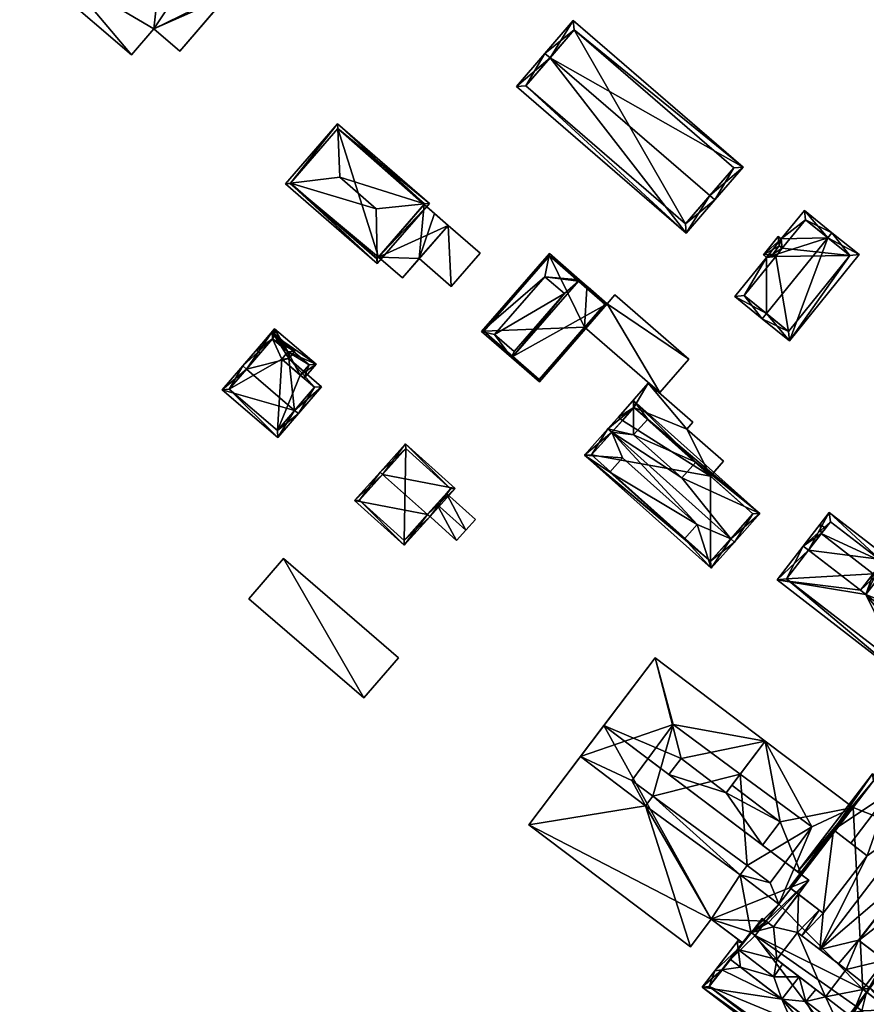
# Model space of a CAD drawing. Header units: inches. Extents: x 2685601 to 2690022, y 1235992 to 1239010.
# Tile 146 of 256: x 2689105 to 2689232, y 1236913 to 1237061. Entities that reach past the tile are written whole.
import ezdxf

# ---------------------------------------------------------------- set-up
doc = ezdxf.new("R2010")
doc.units = ezdxf.units.IN
doc.header["$MEASUREMENT"] = 0
for name, color, linetype in [('Gebaeude Einzelhaus', 10, 'Continuous'), ('Offenes Gebaeude', 10, 'Continuous'), ('Unterirdisches Gebaeude', 10, 'Continuous')]:
    doc.layers.add(name, color=color, linetype=linetype)

msp = doc.modelspace()

# ---------------------------------------------------------------- meshes
at = {"layer": 'Gebaeude Einzelhaus'}
mesh = msp.add_polyface(dxfattribs=at)
corners = [(2689112.075, 1237067.146, 425.145), (2689110.468, 1237065.274, 425.145), (2689121.935, 1237055.429, 425.145), (2689125.286, 1237059.333, 425.145), (2689137.014, 1237065.071, 425.145), (2689129.203, 1237055.971, 425.145), (2689126.821, 1237072.945, 425.146), (2689127.254, 1237073.449, 425.146), (2689121.316, 1237077.67, 425.146), (2689105.306, 1237093.944, 425.146), (2689122.566, 1237079.126, 425.146), (2689094.935, 1237081.861, 425.146), (2689121.316, 1237077.67, 416.826), (2689126.821, 1237072.945, 416.826), (2689127.254, 1237073.449, 416.826), (2689135.331, 1237073.305, 416.826), (2689131.975, 1237069.396, 416.826), (2689124.534, 1237081.66, 416.826), (2689122.566, 1237079.126, 416.826), (2689122.447, 1237079.228, 416.826), (2689137.014, 1237065.071, 416.186), (2689137.454, 1237063.119, 416.186), (2689141.86, 1237068.253, 416.186), (2689136.236, 1237064.164, 416.186), (2689135.331, 1237073.305, 416.186), (2689131.975, 1237069.396, 416.186), (2689094.935, 1237081.861, 410.087), (2689105.306, 1237093.944, 410.087), (2689112.075, 1237067.146, 410.087), (2689110.468, 1237065.274, 410.087), (2689121.935, 1237055.429, 410.087), (2689125.286, 1237059.333, 410.087), (2689129.203, 1237055.971, 410.087), (2689136.236, 1237064.164, 410.087), (2689122.447, 1237079.228, 410.087), (2689122.566, 1237079.126, 410.087), (2689121.316, 1237077.67, 410.087), (2689126.821, 1237072.945, 410.087), (2689131.975, 1237069.396, 410.087), (2689127.254, 1237073.449, 410.087), (2689137.014, 1237065.071, 410.087), (2689135.331, 1237073.305, 410.087), (2689124.534, 1237081.66, 410.087), (2689141.86, 1237068.253, 410.087), (2689137.454, 1237063.119, 410.087)]
mesh.append_faces([[corners[k] for k in face] for face in [(20, 24, 25), (20, 22, 24), (23, 21, 20), (20, 21, 22), (18, 17, 19), (12, 14, 18), (18, 14, 17), (17, 14, 15), (15, 14, 16), (12, 13, 14), (0, 8, 11), (11, 8, 9), (9, 8, 10), (0, 6, 8), (6, 4, 7), (0, 3, 6), (6, 3, 4), (4, 3, 5), (0, 2, 3), (0, 1, 2)]], dxfattribs={"color": 13})
mesh.append_faces([[corners[k] for k in face] for face in [(40, 44, 33), (40, 43, 44), (38, 41, 40), (40, 41, 43), (22, 21, 43), (43, 21, 44), (44, 21, 33), (33, 21, 23), (22, 43, 24), (24, 43, 41), (42, 35, 34), (42, 39, 35), (35, 39, 36), (36, 39, 37), (42, 41, 39), (39, 41, 38), (15, 16, 24), (24, 16, 25), (42, 34, 17), (17, 34, 19), (24, 17, 15), (24, 42, 17), (24, 41, 42), (28, 30, 29), (28, 31, 30), (31, 33, 32), (31, 38, 33), (33, 38, 40), (28, 37, 31), (31, 37, 38), (38, 37, 39), (34, 36, 27), (27, 36, 26), (26, 36, 28), (28, 36, 37), (34, 35, 36), (19, 10, 18), (19, 9, 10), (34, 27, 19), (19, 27, 9), (12, 18, 8), (8, 18, 10), (8, 6, 12), (12, 6, 13), (14, 13, 7), (7, 13, 6), (7, 16, 14), (16, 20, 25), (7, 4, 16), (16, 4, 20), (4, 23, 20), (23, 32, 33), (4, 5, 23), (23, 5, 32), (5, 3, 32), (32, 3, 31), (3, 2, 31), (31, 2, 30), (2, 1, 30), (30, 1, 29), (1, 0, 29), (29, 0, 28), (0, 11, 28), (28, 11, 26), (11, 9, 26), (26, 9, 27)]], dxfattribs={"color": 41})
mesh = msp.add_polyface(dxfattribs=at)
corners = [(2689208.908, 1237034.226, 430.726), (2689209.665, 1237033.573, 430.726), (2689213.924, 1237038.508, 427.881), (2689184.873, 1237054.972, 430.726), (2689188.376, 1237060.56, 427.881), (2689184.116, 1237055.625, 430.726), (2689179.815, 1237050.643, 427.881), (2689205.364, 1237028.59, 427.881), (2689188.48, 1237059.15, 428.317), (2689181.225, 1237050.746, 428.313), (2689205.26, 1237030, 428.313), (2689212.514, 1237038.404, 428.317), (2689212.514, 1237038.404, 414.475), (2689205.26, 1237030, 414.475), (2689188.48, 1237059.15, 414.475), (2689181.225, 1237050.746, 414.475)]
mesh.append_faces([[corners[k] for k in face] for face in [(11, 8, 2), (1, 10, 0), (0, 11, 1), (1, 11, 2), (9, 10, 7), (7, 10, 1), (6, 9, 7), (3, 9, 5), (8, 3, 5), (5, 9, 6), (2, 8, 4), (4, 8, 5), (3, 7, 0), (0, 7, 1), (5, 6, 3), (3, 6, 7), (3, 4, 5), (0, 2, 3), (3, 2, 4), (0, 1, 2)]], dxfattribs={"color": 13})
mesh.append_faces([[corners[k] for k in face] for face in [(12, 13, 14), (14, 13, 15), (10, 9, 13), (13, 9, 15), (9, 14, 15), (3, 8, 9), (9, 8, 14), (8, 11, 14), (14, 11, 12), (11, 10, 12), (12, 10, 13), (11, 0, 10)]], dxfattribs={"color": 41})
mesh = msp.add_polyface(dxfattribs=at)
corners = [(2689145.828, 1237036.096, 423.725), (2689158.876, 1237024.018, 423.26), (2689158.864, 1237024.764, 423.723), (2689145.086, 1237036.004, 423.26), (2689158.738, 1237032.256, 428.379), (2689153.265, 1237037.014, 428.379), (2689152.935, 1237045.033, 423.26), (2689152.965, 1237044.306, 423.724), (2689166.724, 1237033.046, 423.26), (2689165.998, 1237032.974, 423.724), (2689145.791, 1237036.053, 423.677), (2689158.828, 1237024.723, 423.677), (2689166.019, 1237032.998, 423.697), (2689152.984, 1237044.328, 423.699), (2689152.984, 1237044.328, 409.493), (2689166.019, 1237032.998, 409.493), (2689145.791, 1237036.053, 409.493), (2689158.828, 1237024.723, 409.493), (2689165.922, 1237032.887, 418.14), (2689159.055, 1237024.984, 418.14), (2689159.055, 1237024.984, 409.493), (2689165.922, 1237032.887, 409.493)]
mesh.append_faces([[corners[k] for k in face] for face in [(7, 0, 6), (13, 7, 6), (12, 13, 6), (2, 9, 8), (8, 9, 12), (8, 12, 6), (11, 2, 1), (10, 11, 1), (1, 2, 8), (0, 10, 3), (6, 0, 3), (3, 10, 1), (9, 5, 4), (8, 7, 9), (9, 7, 5), (8, 6, 7), (2, 9, 4), (1, 8, 2), (2, 8, 9), (6, 0, 7), (7, 0, 5), (6, 3, 0), (0, 4, 5), (0, 2, 4), (3, 1, 0), (0, 1, 2)]], dxfattribs={"color": 13})
mesh.append_faces([[corners[k] for k in face] for face in [(20, 14, 21), (21, 14, 15), (20, 16, 14), (20, 17, 16), (15, 18, 21), (19, 17, 20), (19, 11, 17), (19, 2, 11), (18, 9, 19), (19, 9, 2), (15, 12, 18), (18, 12, 9), (11, 10, 17), (17, 10, 16), (10, 14, 16), (7, 13, 0), (0, 13, 10), (10, 13, 14), (13, 12, 14), (14, 12, 15)]], dxfattribs={"color": 41})
mesh = msp.add_polyface(dxfattribs=at)
corners = [(2689159.055, 1237024.984, 418.14), (2689169.541, 1237029.741, 418.14), (2689165.922, 1237032.887, 418.14), (2689162.673, 1237021.839, 418.14), (2689170.023, 1237020.575, 415.035), (2689169.541, 1237029.741, 415.035), (2689165.21, 1237024.758, 415.035), (2689174.354, 1237025.559, 415.035), (2689169.541, 1237029.741, 409.493), (2689167.494, 1237031.521, 409.493), (2689165.922, 1237032.887, 409.493), (2689159.055, 1237024.984, 409.493), (2689162.673, 1237021.839, 409.493), (2689165.21, 1237024.758, 409.493), (2689174.354, 1237025.559, 409.493), (2689170.023, 1237020.575, 409.493)]
mesh.append_faces([[corners[k] for k in face] for face in [(7, 5, 4), (4, 5, 6), (3, 1, 0), (0, 1, 2)]], dxfattribs={"color": 13})
mesh.append_faces([[corners[k] for k in face] for face in [(8, 15, 13), (8, 14, 15), (7, 4, 14), (14, 4, 15), (15, 4, 13), (13, 4, 6), (5, 7, 8), (8, 7, 14), (13, 9, 8), (13, 10, 9), (12, 11, 13), (13, 11, 10), (1, 6, 5), (6, 12, 13), (1, 3, 6), (6, 3, 12), (12, 3, 11), (11, 3, 0), (5, 2, 1), (5, 10, 2), (5, 9, 10), (5, 8, 9)]], dxfattribs={"color": 41})
mesh = msp.add_polyface(dxfattribs=at)
corners = [(2689226.644, 1237027.87, 430.441), (2689223.126, 1237032.001, 427.739), (2689219.65, 1237027.705, 427.739), (2689227.273, 1237028.648, 430.441), (2689216.956, 1237025.293, 427.446), (2689219.201, 1237028.069, 427.446), (2689217.405, 1237024.929, 427.739), (2689217.42, 1237016.467, 430.441), (2689212.645, 1237019.044, 427.739), (2689216.791, 1237015.69, 430.441), (2689220.876, 1237012.385, 427.739), (2689231.359, 1237025.343, 427.739), (2689219.349, 1237026.661, 427.953), (2689218.363, 1237025.44, 427.954), (2689214.051, 1237019.193, 428.245), (2689218.811, 1237025.076, 428.246), (2689220.728, 1237013.791, 428.253), (2689229.953, 1237025.194, 428.253), (2689223.275, 1237030.595, 428.246), (2689219.798, 1237026.298, 428.245), (2689223.275, 1237030.595, 415.187), (2689219.798, 1237026.298, 415.187), (2689219.349, 1237026.661, 415.187), (2689218.363, 1237025.44, 415.187), (2689218.811, 1237025.076, 415.187), (2689214.051, 1237019.193, 415.187), (2689220.728, 1237013.791, 415.187), (2689229.953, 1237025.194, 415.187)]
mesh.append_faces([[corners[k] for k in face] for face in [(19, 12, 2), (18, 19, 2), (1, 18, 2), (17, 0, 3), (3, 0, 18), (3, 18, 1), (11, 17, 3), (16, 17, 10), (10, 17, 11), (7, 16, 9), (14, 7, 9), (9, 16, 10), (8, 14, 9), (15, 14, 6), (13, 15, 6), (6, 14, 8), (12, 13, 4), (4, 13, 6), (2, 12, 5), (5, 12, 4), (0, 11, 3), (9, 10, 7), (7, 10, 0), (0, 10, 11), (7, 8, 9), (0, 6, 7), (7, 6, 8), (0, 2, 6), (6, 2, 4), (4, 2, 5), (3, 1, 0), (0, 1, 2)]], dxfattribs={"color": 13})
mesh.append_faces([[corners[k] for k in face] for face in [(24, 27, 26), (24, 26, 25), (21, 27, 24), (21, 24, 23), (21, 23, 22), (20, 27, 21), (17, 27, 0), (18, 27, 20), (0, 27, 18), (26, 27, 17), (16, 26, 17), (7, 26, 16), (25, 26, 14), (14, 26, 7), (24, 25, 14), (15, 24, 14), (23, 24, 13), (13, 24, 15), (22, 23, 12), (12, 23, 13), (21, 22, 12), (19, 21, 12), (20, 21, 19), (18, 20, 19)]], dxfattribs={"color": 41})
mesh = msp.add_polyface(dxfattribs=at)
corners = [(2689179.265, 1237010.04, 424.859), (2689183.278, 1237006.215, 422.3), (2689193.474, 1237017.929, 422.3), (2689179.1, 1237009.851, 424.859), (2689189.132, 1237021.377, 424.859), (2689189.296, 1237021.565, 424.859), (2689184.108, 1237022.031, 423.056), (2689184.78, 1237025.496, 422.3), (2689174.584, 1237013.783, 422.3), (2689176.545, 1237013.344, 423.055), (2689179.48, 1237010.789, 424.718), (2689187.041, 1237019.477, 424.718), (2689176.545, 1237013.344, 424.718), (2689184.108, 1237022.031, 424.718), (2689193.121, 1237017.904, 422.415), (2689184.805, 1237025.144, 422.407), (2689174.936, 1237013.808, 422.406), (2689183.253, 1237006.568, 422.416), (2689190.421, 1237020.255, 416.004), (2689193.121, 1237017.904, 416.004), (2689184.805, 1237025.144, 410.366), (2689190.421, 1237020.255, 410.366), (2689174.936, 1237013.808, 410.366), (2689183.253, 1237006.568, 410.366), (2689190.082, 1237014.413, 416.004), (2689190.082, 1237014.413, 410.366), (2689193.121, 1237017.904, 410.366)]
mesh.append_faces([[corners[k] for k in face] for face in [(1, 17, 14), (0, 17, 3), (16, 0, 3), (3, 17, 1), (8, 16, 3), (15, 16, 7), (7, 16, 8), (4, 15, 5), (14, 4, 5), (5, 15, 7), (1, 14, 2), (2, 14, 5), (13, 12, 11), (11, 12, 10), (11, 4, 6), (6, 4, 5), (10, 0, 11), (11, 0, 4), (3, 10, 9), (10, 3, 0), (6, 8, 9), (9, 8, 3), (7, 6, 5), (6, 7, 8), (0, 2, 4), (4, 2, 5), (3, 1, 0), (0, 1, 2)]], dxfattribs={"color": 13})
mesh.append_faces([[corners[k] for k in face] for face in [(21, 25, 20), (20, 25, 22), (22, 25, 23), (21, 26, 25), (14, 24, 19), (24, 23, 25), (14, 17, 24), (24, 17, 23), (0, 16, 17), (17, 16, 23), (23, 16, 22), (16, 20, 22), (16, 15, 20), (4, 18, 15), (15, 18, 20), (20, 18, 21), (4, 14, 18), (18, 14, 19), (10, 12, 9), (12, 6, 9), (12, 13, 6), (13, 11, 6)]], dxfattribs={"color": 41})
mesh = msp.add_polyface(dxfattribs=at)
corners = [(2689193.474, 1237017.929, 416.004), (2689205.753, 1237009.623, 416.004), (2689194.618, 1237019.315, 416.004), (2689201.37, 1237004.588, 416.004), (2689193.121, 1237017.904, 416.004), (2689190.585, 1237020.444, 416.004), (2689190.082, 1237014.413, 416.004), (2689190.421, 1237020.255, 416.004), (2689205.753, 1237009.623, 410.366), (2689201.37, 1237004.588, 410.366), (2689194.618, 1237019.315, 410.366), (2689193.474, 1237017.929, 410.366), (2689190.585, 1237020.444, 410.366), (2689190.421, 1237020.255, 410.366), (2689190.082, 1237014.413, 410.366), (2689193.121, 1237017.904, 410.366)]
mesh.append_faces([[corners[k] for k in face] for face in [(4, 5, 7), (3, 0, 6), (6, 0, 4), (4, 0, 5), (3, 1, 0), (0, 1, 2)]], dxfattribs={"color": 13})
mesh.append_faces([[corners[k] for k in face] for face in [(11, 15, 12), (12, 15, 13), (11, 14, 15), (11, 9, 14), (11, 8, 9), (11, 10, 8), (14, 9, 6), (6, 9, 3), (12, 13, 5), (5, 13, 7), (5, 0, 12), (12, 0, 11), (0, 2, 11), (11, 2, 10), (2, 1, 10), (10, 1, 8), (1, 3, 8), (8, 3, 9)]], dxfattribs={"color": 41})
mesh = msp.add_polyface(dxfattribs=at)
corners = [(2689146.464, 1237001.909, 419.497), (2689147.034, 1237001.421, 419.497), (2689150.496, 1237005.461, 418.337), (2689145.578, 1237009.696, 418.334), (2689143.064, 1237013.735, 418.022), (2689146.509, 1237010.783, 418.022), (2689139.231, 1237008.111, 419.497), (2689138.661, 1237008.599, 419.497), (2689135.576, 1237005, 418.317), (2689143.95, 1236997.824, 418.317), (2689143.145, 1237012.678, 418.186), (2689145.451, 1237010.701, 418.186), (2689136.634, 1237005.081, 418.504), (2689143.869, 1236998.881, 418.504), (2689149.44, 1237005.381, 418.5), (2689144.521, 1237009.616, 418.497), (2689143.869, 1236998.881, 409.241), (2689149.44, 1237005.381, 409.241), (2689147.302, 1237007.222, 416.14), (2689147.302, 1237007.222, 409.241), (2689144.521, 1237009.616, 416.138), (2689145.451, 1237010.701, 415.817), (2689143.145, 1237012.678, 415.817), (2689143.145, 1237012.678, 409.241), (2689136.634, 1237005.081, 409.241), (2689144.521, 1237009.616, 409.241), (2689145.451, 1237010.701, 409.241)]
mesh.append_faces([[corners[k] for k in face] for face in [(15, 11, 3), (14, 15, 3), (2, 14, 3), (1, 13, 0), (0, 14, 1), (1, 14, 2), (12, 13, 9), (9, 13, 1), (8, 12, 9), (6, 12, 7), (10, 6, 7), (7, 12, 8), (4, 10, 7), (11, 10, 5), (3, 11, 5), (5, 10, 4), (0, 9, 1), (7, 8, 6), (6, 8, 0), (0, 8, 9), (6, 4, 7), (0, 3, 6), (6, 3, 4), (4, 3, 5), (0, 2, 3), (0, 1, 2)]], dxfattribs={"color": 13})
mesh.append_faces([[corners[k] for k in face] for face in [(25, 23, 26), (25, 24, 23), (19, 16, 25), (25, 16, 24), (19, 17, 16), (13, 12, 16), (16, 12, 24), (22, 6, 10), (22, 24, 6), (6, 24, 12), (22, 23, 24), (21, 22, 11), (11, 22, 10), (11, 20, 21), (11, 15, 20), (15, 18, 20), (18, 17, 19), (15, 14, 18), (18, 14, 17), (14, 0, 17), (17, 0, 16), (16, 0, 13)]], dxfattribs={"color": 41})
mesh = msp.add_polyface(dxfattribs=at)
corners = [(2689145.451, 1237010.701, 415.817), (2689149.688, 1237008.853, 415.512), (2689143.456, 1237014.194, 415.512), (2689147.302, 1237007.222, 416.14), (2689147.871, 1237006.732, 416.141), (2689143.145, 1237012.678, 415.817), (2689140.716, 1237010.996, 416.46), (2689141.285, 1237010.508, 416.46), (2689144.521, 1237009.616, 416.138), (2689143.538, 1237013.136, 415.681), (2689148.63, 1237008.771, 415.681), (2689143.538, 1237013.136, 409.241), (2689148.63, 1237008.771, 409.241), (2689143.145, 1237012.678, 409.241), (2689147.302, 1237007.222, 409.241), (2689145.451, 1237010.701, 409.241), (2689144.521, 1237009.616, 409.241)]
mesh.append_faces([[corners[k] for k in face] for face in [(6, 5, 7), (10, 4, 3), (9, 1, 10), (10, 1, 4), (6, 2, 5), (5, 2, 9), (9, 2, 1), (3, 0, 8), (5, 6, 7), (0, 2, 5), (5, 2, 6), (4, 1, 3), (3, 1, 0), (0, 1, 2)]], dxfattribs={"color": 13})
mesh.append_faces([[corners[k] for k in face] for face in [(12, 15, 11), (11, 15, 13), (12, 14, 15), (15, 14, 16), (12, 10, 14), (14, 10, 3), (9, 13, 5), (9, 11, 13), (9, 10, 11), (11, 10, 12)]], dxfattribs={"color": 41})
mesh = msp.add_polyface(dxfattribs=at)
corners = [(2689208.99, 1236992.029, 415.894), (2689210.949, 1236994.28, 415.894), (2689205.443, 1236999.073, 415.894), (2689199.629, 1237006.005, 415.894), (2689206.37, 1237000.136, 415.894), (2689197.473, 1237002.333, 415.894), (2689195.19, 1237000.906, 415.894), (2689195.756, 1237000.414, 415.894), (2689210.949, 1236994.28, 410.397), (2689208.99, 1236992.029, 410.397), (2689205.443, 1236999.073, 410.397), (2689206.37, 1237000.136, 410.397), (2689199.629, 1237006.005, 410.397), (2689195.19, 1237000.906, 410.397), (2689195.756, 1237000.414, 410.397), (2689197.473, 1237002.333, 410.397)]
mesh.append_faces([[corners[k] for k in face] for face in [(5, 6, 7), (5, 3, 6), (0, 2, 5), (5, 2, 3), (3, 2, 4), (0, 1, 2)]], dxfattribs={"color": 13})
mesh.append_faces([[corners[k] for k in face] for face in [(10, 12, 11), (10, 15, 12), (12, 15, 13), (13, 15, 14), (10, 9, 15), (10, 8, 9), (13, 14, 6), (6, 14, 7), (6, 3, 13), (13, 3, 12), (3, 4, 12), (12, 4, 11), (4, 2, 11), (11, 2, 10), (2, 1, 10), (10, 1, 8), (9, 8, 0), (0, 8, 1)]], dxfattribs={"color": 41})
mesh = msp.add_polyface(dxfattribs=at)
corners = [(2689205.081, 1236982.581, 419.505), (2689190.073, 1236995.186, 419.01), (2689209.084, 1236978.179, 419.01), (2689193.588, 1236999.115, 423.275), (2689194.147, 1236998.615, 423.275), (2689195.798, 1236994.782, 421.855), (2689193.863, 1236992.618, 419.506), (2689212.04, 1236982.608, 423.275), (2689212.599, 1236982.108, 423.275), (2689207.017, 1236984.745, 421.855), (2689206.818, 1236994.116, 419.488), (2689216.425, 1236986.384, 419.01), (2689197.414, 1237003.391, 419.01), (2689204.695, 1236991.743, 421.855), (2689197.438, 1236998.236, 421.855), (2689199.561, 1237000.609, 419.487), (2689206.818, 1236994.116, 421.855), (2689199.561, 1237000.609, 421.855), (2689193.863, 1236992.618, 421.855), (2689205.081, 1236982.581, 421.854), (2689209.025, 1236979.238, 419.617), (2689191.131, 1236995.245, 419.616), (2689215.366, 1236986.325, 419.568), (2689197.473, 1237002.333, 419.567), (2689208.99, 1236992.029, 415.894), (2689215.366, 1236986.325, 410.397), (2689208.99, 1236992.029, 410.397), (2689197.473, 1237002.333, 415.894), (2689195.756, 1237000.414, 415.894), (2689191.131, 1236995.245, 410.397), (2689195.756, 1237000.414, 410.397), (2689209.025, 1236979.238, 410.397), (2689197.473, 1237002.333, 410.397)]
mesh.append_faces([[corners[k] for k in face] for face in [(4, 21, 3), (23, 4, 3), (12, 23, 3), (22, 23, 11), (11, 23, 12), (20, 7, 8), (8, 7, 22), (8, 22, 11), (2, 20, 8), (21, 20, 1), (3, 21, 1), (1, 20, 2), (18, 9, 5), (18, 19, 9), (17, 14, 16), (16, 14, 13), (14, 4, 13), (13, 4, 7), (14, 3, 4), (12, 14, 15), (10, 12, 15), (14, 12, 3), (13, 11, 10), (11, 13, 7), (8, 11, 7), (10, 11, 12), (9, 4, 5), (9, 7, 4), (2, 9, 0), (9, 2, 7), (7, 2, 8), (5, 1, 6), (6, 1, 0), (1, 5, 4), (3, 1, 4), (0, 1, 2)]], dxfattribs={"color": 13})
mesh.append_faces([[corners[k] for k in face] for face in [(26, 30, 32), (26, 29, 30), (25, 31, 26), (26, 31, 29), (22, 31, 25), (22, 20, 31), (22, 7, 20), (20, 21, 31), (31, 21, 29), (4, 28, 21), (21, 28, 29), (29, 28, 30), (4, 23, 28), (28, 23, 27), (23, 24, 27), (24, 25, 26), (23, 22, 24), (24, 22, 25), (9, 19, 0), (19, 6, 0), (19, 18, 6), (18, 5, 6), (14, 17, 15), (17, 10, 15), (17, 16, 10), (16, 13, 10)]], dxfattribs={"color": 41})
mesh = msp.add_polyface(dxfattribs=at)
corners = [(2689166.425, 1236986.234, 421.201), (2689166.798, 1236985.9, 421.201), (2689170.619, 1236990.154, 418.072), (2689159.7, 1236992.277, 421.201), (2689163.149, 1236996.864, 418.072), (2689159.328, 1236992.611, 421.201), (2689155.495, 1236988.344, 418.072), (2689162.964, 1236981.634, 418.072), (2689169.913, 1236990.116, 418.346), (2689163.186, 1236996.158, 418.346), (2689156.201, 1236988.381, 418.344), (2689162.926, 1236982.34, 418.345), (2689167.843, 1236987.812, 416.507), (2689169.285, 1236989.417, 415.27), (2689169.913, 1236990.116, 408.017), (2689169.285, 1236989.417, 415.37), (2689166.461, 1236986.274, 415.37), (2689166.461, 1236986.274, 415.27), (2689162.926, 1236982.34, 408.017), (2689167.843, 1236987.812, 416.407), (2689163.186, 1236996.158, 408.017), (2689156.201, 1236988.381, 408.017)]
mesh.append_faces([[corners[k] for k in face] for face in [(7, 11, 1), (1, 11, 0), (5, 10, 6), (6, 10, 7), (7, 10, 11), (5, 3, 10), (5, 9, 3), (8, 1, 0), (8, 2, 1), (5, 4, 9), (9, 4, 8), (8, 4, 2), (0, 7, 1), (5, 6, 3), (3, 6, 0), (0, 6, 7), (3, 4, 5), (0, 2, 3), (3, 2, 4), (0, 1, 2)]], dxfattribs={"color": 13})
mesh.append_faces([[corners[k] for k in face] for face in [(14, 18, 20), (20, 18, 21), (11, 10, 18), (18, 10, 21), (10, 20, 21), (3, 9, 10), (10, 9, 20), (9, 8, 20), (20, 8, 14), (19, 17, 13), (14, 13, 17), (17, 18, 14), (16, 11, 17), (17, 11, 18), (12, 0, 16), (16, 0, 11), (13, 8, 15), (15, 8, 12), (8, 13, 14), (12, 8, 0)]], dxfattribs={"color": 41})
mesh = msp.add_polyface(dxfattribs=at)
corners = [(2689223.742, 1236980.885, 425.32), (2689226.854, 1236986.551, 422.618), (2689222.951, 1236981.496, 425.32), (2689236.264, 1236979.286, 422.618), (2689231.57, 1236974.841, 425.32), (2689232.361, 1236974.23, 425.32), (2689234.861, 1236979.106, 423.041), (2689227.034, 1236985.149, 423.041), (2689233.492, 1236977.332, 423.27), (2689233.492, 1236977.332, 410.643), (2689234.861, 1236979.106, 410.643), (2689227.034, 1236985.149, 410.643), (2689225.664, 1236983.375, 410.643), (2689225.664, 1236983.375, 423.27)]
mesh.append_faces([[corners[k] for k in face] for face in [(1, 7, 2), (2, 7, 0), (3, 6, 1), (1, 6, 7), (3, 5, 6), (6, 5, 4), (3, 4, 5), (3, 0, 4), (3, 1, 0), (0, 1, 2)]], dxfattribs={"color": 13})
mesh.append_faces([[corners[k] for k in face] for face in [(9, 12, 10), (10, 12, 11), (7, 13, 0), (7, 12, 13), (7, 11, 12), (7, 6, 11), (11, 6, 10), (10, 6, 9), (9, 6, 8), (8, 6, 4)]], dxfattribs={"color": 41})
mesh = msp.add_polyface(dxfattribs=at)
corners = [(2689225.664, 1236983.375, 423.27), (2689225.484, 1236984.778, 422.618), (2689222.951, 1236981.496, 425.32), (2689226.276, 1236984.167, 422.618), (2689223.742, 1236980.885, 425.32), (2689243.194, 1236969.841, 423.269), (2689234.103, 1236978.123, 422.618), (2689233.492, 1236977.332, 423.27), (2689243.805, 1236970.632, 422.618), (2689232.361, 1236974.23, 425.32), (2689231.57, 1236974.841, 425.32), (2689241.271, 1236967.351, 425.32), (2689239.591, 1236965.174, 424.167), (2689238.806, 1236961.113, 422.618), (2689240.454, 1236963.245, 423.748), (2689240.274, 1236964.648, 424.167), (2689219.013, 1236976.396, 422.618), (2689243.175, 1236962.408, 424.167), (2689243.355, 1236961.005, 423.748), (2689243.966, 1236961.797, 424.167), (2689220.415, 1236976.576, 423.037), (2689238.626, 1236962.515, 423.037), (2689243.194, 1236969.841, 410.643), (2689233.492, 1236977.332, 410.643), (2689225.664, 1236983.375, 410.643), (2689220.415, 1236976.576, 410.643), (2689238.626, 1236962.515, 410.643), (2689240.273, 1236964.647, 410.643), (2689243.175, 1236962.408, 410.643), (2689246.778, 1236967.074, 410.643)]
mesh.append_faces([[corners[k] for k in face] for face in [(14, 17, 18), (18, 17, 19), (14, 15, 17), (13, 21, 14), (14, 21, 15), (4, 20, 2), (2, 20, 16), (16, 20, 13), (13, 20, 21), (7, 6, 5), (5, 6, 8), (0, 1, 3), (0, 2, 1), (0, 4, 2), (17, 18, 19), (15, 14, 17), (17, 14, 18), (16, 4, 2), (16, 10, 4), (13, 9, 16), (16, 9, 10), (15, 12, 14), (14, 12, 13), (13, 12, 9), (9, 12, 11), (5, 9, 11), (5, 7, 9), (9, 7, 10), (8, 6, 5), (5, 6, 7), (0, 2, 4), (3, 1, 0), (0, 1, 2)]], dxfattribs={"color": 13})
mesh.append_faces([[corners[k] for k in face] for face in [(27, 29, 28), (27, 22, 29), (26, 23, 27), (27, 23, 22), (26, 25, 23), (23, 25, 24), (27, 28, 15), (15, 28, 17), (26, 27, 21), (21, 27, 15), (21, 20, 26), (26, 20, 25), (0, 20, 4), (0, 24, 20), (20, 24, 25), (5, 23, 7), (5, 22, 23)]], dxfattribs={"color": 41})
mesh = msp.add_polyface(dxfattribs=at)
corners = [(2689144.79, 1236979.605, 413.207), (2689156.873, 1236958.659, 413.207), (2689162.083, 1236964.706, 413.207), (2689139.58, 1236973.558, 413.207), (2689139.58, 1236973.558, 405.663), (2689144.79, 1236979.605, 405.663), (2689156.873, 1236958.659, 405.663), (2689162.083, 1236964.706, 405.663)]
mesh.append_faces([[corners[k] for k in face] for face in [(3, 1, 0), (0, 1, 2)]], dxfattribs={"color": 13})
mesh.append_faces([[corners[k] for k in face] for face in [(6, 5, 7), (6, 4, 5), (0, 2, 5), (5, 2, 7), (2, 1, 7), (7, 1, 6), (1, 3, 6), (6, 3, 4), (3, 0, 4), (4, 0, 5)]], dxfattribs={"color": 41})
mesh = msp.add_polyface(dxfattribs=at)
corners = [(2689204.583, 1236949.518, 418.272), (2689211.361, 1236944.393, 418.272), (2689217.225, 1236952.149, 418.272), (2689200.663, 1236964.671, 418.272), (2689192.979, 1236954.508, 418.272), (2689202.763, 1236947.111, 418.272), (2689219.493, 1236940.01, 417.419), (2689216.824, 1236936.48, 417.419), (2689222.7, 1236932.038, 417.419), (2689230.444, 1236942.154, 417.419), (2689217.225, 1236952.149, 417.419), (2689212.21, 1236945.516, 417.419), (2689209.126, 1236925.358, 422.823), (2689223.791, 1236931.213, 422.823), (2689192.979, 1236954.508, 422.823), (2689217.354, 1236925.055, 422.823), (2689217.687, 1236924.801, 422.823), (2689218.485, 1236924.196, 422.823), (2689181.691, 1236939.579, 422.823), (2689205.99, 1236921.208, 422.823), (2689215.153, 1236923.354, 422.823), (2689213.915, 1236921.737, 422.823), (2689215.72, 1236922.92, 422.823), (2689211.361, 1236944.393, 414.564), (2689204.583, 1236949.518, 414.564), (2689212.21, 1236945.516, 414.564), (2689217.225, 1236952.149, 405.473), (2689200.663, 1236964.671, 405.473), (2689189.441, 1236949.829, 405.473), (2689189.441, 1236949.829, 418.272), (2689202.763, 1236947.111, 414.564), (2689203.381, 1236954.656, 405.473), (2689197.158, 1236946.219, 405.473), (2689199.225, 1236942.431, 405.473), (2689213.485, 1236947.202, 405.473), (2689200.323, 1236943.883, 405.473), (2689230.444, 1236942.154, 405.473), (2689219.493, 1236940.01, 414.564), (2689216.824, 1236936.48, 414.564), (2689219.307, 1236927.605, 405.473), (2689218.001, 1236930.843, 405.473), (2689224.225, 1236939.28, 405.473), (2689213.458, 1236932.028, 405.473), (2689214.509, 1236933.419, 405.473), (2689181.691, 1236939.579, 405.473), (2689205.99, 1236921.208, 405.473), (2689209.126, 1236925.358, 405.473), (2689213.827, 1236921.804, 421.748), (2689213.915, 1236921.737, 421.748), (2689213.827, 1236921.804, 405.473), (2689222.219, 1236929.134, 422.581), (2689223.791, 1236931.213, 419.976), (2689222.22, 1236929.135, 419.986), (2689222.7, 1236932.038, 419.157), (2689215.065, 1236923.421, 405.473), (2689215.124, 1236923.376, 405.473), (2689215.72, 1236922.92, 405.473)]
mesh.append_faces([[corners[k] for k in face] for face in [(15, 20, 22), (15, 12, 20), (20, 12, 21), (12, 18, 19), (12, 14, 18), (17, 13, 16), (16, 13, 15), (15, 13, 12), (12, 13, 14), (6, 10, 11), (6, 9, 10), (6, 8, 9), (6, 7, 8), (0, 4, 5), (0, 3, 4), (0, 2, 3), (0, 1, 2)]], dxfattribs={"color": 13})
mesh.append_faces([[corners[k] for k in face] for face in [(33, 44, 28), (33, 45, 44), (33, 46, 45), (46, 54, 49), (54, 39, 55), (55, 39, 56), (43, 42, 35), (35, 42, 33), (33, 42, 46), (46, 42, 54), (54, 42, 39), (14, 5, 4), (5, 7, 30), (30, 7, 38), (7, 53, 8), (14, 13, 5), (5, 13, 7), (7, 13, 53), (53, 13, 51), (13, 50, 51), (51, 50, 52), (13, 17, 50), (47, 46, 49), (47, 12, 46), (47, 21, 12), (47, 48, 21), (12, 19, 46), (46, 19, 45), (19, 18, 45), (45, 18, 44), (18, 29, 44), (44, 29, 28), (18, 14, 29), (29, 14, 4), (39, 41, 36), (36, 41, 26), (26, 41, 34), (43, 40, 42), (42, 40, 39), (39, 40, 41), (38, 6, 37), (38, 7, 6), (6, 11, 37), (37, 11, 25), (26, 9, 36), (26, 10, 9), (33, 32, 35), (31, 26, 34), (31, 27, 26), (33, 28, 32), (32, 28, 31), (31, 28, 27), (0, 5, 24), (24, 5, 30), (4, 28, 29), (4, 27, 28), (4, 3, 27), (10, 3, 2), (10, 27, 3), (10, 26, 27), (2, 11, 10), (11, 23, 25), (2, 1, 11), (11, 1, 23), (1, 0, 23), (23, 0, 24)]], dxfattribs={"color": 41})
mesh = msp.add_polyface(dxfattribs=at)
corners = [(2689227.51, 1236938.781, 418.989), (2689233.39, 1236947.236, 418.707), (2689222.101, 1236932.49, 418.707), (2689235.9, 1236944.371, 420.946), (2689236.355, 1236944.966, 420.946), (2689222.477, 1236932.206, 418.989), (2689230.102, 1236936.797, 420.946), (2689222.324, 1236916.711, 425.141), (2689218.533, 1236916.694, 423.055), (2689219.754, 1236913.353, 425.141), (2689219.838, 1236918.614, 422.964), (2689240.69, 1236940.704, 425.141), (2689241.146, 1236941.299, 425.141), (2689232.569, 1236934.909, 423.106), (2689225.451, 1236920.796, 425.141), (2689225.958, 1236926.273, 423.106), (2689222.736, 1236922.875, 422.763), (2689225.358, 1236926.732, 422.581), (2689223.357, 1236913.001, 423.055), (2689224.872, 1236914.76, 422.964), (2689235.22, 1236919.183, 419.215), (2689231.893, 1236914.836, 419.214), (2689232.487, 1236914.381, 418.707), (2689248.679, 1236935.533, 418.707), (2689239.466, 1236932.791, 422.538), (2689242.216, 1236930.686, 420.189), (2689231.279, 1236922.2, 422.581), (2689228.235, 1236918.665, 422.763), (2689231.329, 1236922.162, 422.538), (2689234.08, 1236920.056, 420.188), (2689227.51, 1236938.781, 423.106), (2689220.899, 1236930.145, 423.106), (2689242.216, 1236930.686, 422.538), (2689234.08, 1236920.056, 422.538), (2689233.53, 1236946.185, 419.157), (2689222.7, 1236932.038, 419.157), (2689247.628, 1236935.393, 419.215), (2689213.149, 1236920.919, 422.965), (2689209.675, 1236917.615, 422.149), (2689210.725, 1236917.752, 422.965), (2689213.008, 1236921.969, 422.149), (2689213.526, 1236918.119, 425.141), (2689230.167, 1236910.706, 420.525), (2689231.218, 1236910.846, 419.706), (2689230.623, 1236911.301, 419.706), (2689229.924, 1236909.155, 422.031), (2689228.875, 1236909.018, 422.846), (2689229.856, 1236910.944, 420.525), (2689228.448, 1236909.104, 423.055), (2689225.921, 1236908.631, 425.141), (2689213.827, 1236921.804, 421.748), (2689213.228, 1236922.257, 421.754), (2689213.188, 1236920.786, 423.055), (2689213.915, 1236921.737, 421.748), (2689219.754, 1236913.353, 425.14), (2689207.759, 1236915.111, 418.707), (2689224.609, 1236902.213, 418.706), (2689226.319, 1236905.68, 422.847), (2689226.46, 1236904.63, 422.031), (2689208.81, 1236915.251, 419.525), (2689224.469, 1236903.264, 419.524), (2689230.167, 1236910.706, 422.964), (2689233.92, 1236907.834, 422.964), (2689237.006, 1236911.866, 422.766), (2689232.944, 1236914.976, 422.766), (2689235.22, 1236919.183, 422.581), (2689235.815, 1236918.728, 422.581), (2689229.404, 1236917.77, 422.763), (2689226.276, 1236913.685, 422.964), (2689229.856, 1236910.944, 422.964), (2689218.968, 1236919.28, 422.964), (2689215.153, 1236923.354, 422.928), (2689218.485, 1236924.196, 422.823), (2689222.095, 1236923.365, 422.763), (2689222.219, 1236929.134, 422.581), (2689217.687, 1236924.801, 422.823), (2689217.354, 1236925.055, 422.823), (2689216.787, 1236925.489, 422.823), (2689215.72, 1236922.92, 422.928), (2689230.623, 1236911.301, 422.935), (2689233.78, 1236908.885, 422.935), (2689235.955, 1236911.726, 422.795), (2689231.893, 1236914.836, 422.795), (2689220.899, 1236930.145, 418.989), (2689221.121, 1236929.975, 422.581), (2689221.121, 1236929.975, 419.157), (2689232.487, 1236914.381, 405.473), (2689231.893, 1236914.836, 405.473), (2689247.628, 1236935.393, 405.473), (2689233.53, 1236946.185, 405.473), (2689230.444, 1236942.154, 417.419), (2689230.444, 1236942.154, 405.473), (2689222.7, 1236932.038, 417.419), (2689230.869, 1236912.267, 405.473), (2689215.72, 1236922.92, 405.473), (2689219.307, 1236927.605, 405.473), (2689227.286, 1236907.586, 405.473), (2689211.996, 1236919.29, 405.473), (2689215.124, 1236923.376, 405.473), (2689213.827, 1236921.804, 405.473), (2689208.81, 1236915.251, 405.473), (2689224.469, 1236903.264, 405.473), (2689230.32, 1236910.905, 419.124), (2689230.623, 1236911.301, 405.473), (2689226.775, 1236906.276, 419.124), (2689224.855, 1236903.769, 416.139), (2689224.855, 1236903.769, 405.473), (2689226.775, 1236906.276, 416.139), (2689230.32, 1236910.905, 405.473), (2689231.218, 1236910.846, 405.473), (2689215.065, 1236923.421, 405.473), (2689227.952, 1236907.813, 405.473), (2689231.775, 1236911.573, 405.473), (2689215.72, 1236922.92, 422.823), (2689215.153, 1236923.354, 422.823), (2689213.915, 1236921.737, 422.823), (2689233.78, 1236908.885, 405.473), (2689235.955, 1236911.726, 405.473)]
mesh.append_faces([[corners[k] for k in face] for face in [(64, 65, 66), (64, 82, 65), (62, 81, 63), (63, 81, 64), (64, 81, 82), (61, 80, 62), (62, 80, 81), (61, 79, 80), (78, 71, 76), (76, 71, 77), (71, 76, 77), (71, 75, 76), (71, 72, 75), (72, 73, 74), (74, 73, 17), (17, 73, 16), (71, 70, 72), (72, 70, 73), (70, 8, 10), (71, 52, 70), (70, 52, 8), (69, 68, 48), (48, 68, 18), (18, 68, 19), (67, 26, 27), (67, 65, 26), (61, 64, 69), (69, 64, 68), (68, 64, 67), (67, 64, 65), (65, 64, 66), (61, 63, 64), (61, 62, 63), (45, 42, 43), (43, 42, 44), (45, 46, 42), (58, 57, 45), (45, 57, 46), (55, 60, 56), (56, 60, 58), (58, 60, 57), (38, 59, 55), (55, 59, 60), (38, 39, 59), (50, 40, 51), (50, 37, 40), (40, 37, 38), (38, 37, 39), (57, 46, 49), (58, 45, 57), (57, 45, 46), (39, 54, 41), (54, 57, 49), (54, 56, 57), (57, 56, 58), (38, 55, 39), (39, 55, 54), (54, 55, 56), (18, 49, 48), (18, 54, 49), (52, 41, 8), (8, 41, 54), (50, 37, 53), (53, 37, 52), (52, 37, 41), (51, 40, 50), (50, 40, 37), (48, 46, 47), (46, 48, 49), (42, 47, 46), (45, 42, 46), (45, 43, 42), (42, 43, 44), (37, 39, 41), (40, 38, 37), (37, 38, 39), (12, 11, 4), (4, 11, 3), (23, 36, 12), (12, 36, 11), (22, 20, 23), (23, 20, 36), (22, 21, 20), (1, 34, 2), (2, 34, 5), (5, 34, 35), (1, 4, 34), (34, 4, 3), (33, 32, 28), (28, 32, 24), (13, 30, 15), (15, 30, 31), (20, 25, 29), (24, 26, 28), (24, 14, 26), (26, 14, 27), (24, 11, 14), (20, 23, 25), (25, 23, 24), (24, 23, 11), (11, 23, 12), (20, 22, 23), (20, 21, 22), (9, 18, 7), (7, 18, 19), (14, 15, 16), (16, 15, 17), (11, 13, 14), (14, 13, 15), (11, 3, 13), (13, 3, 6), (12, 4, 11), (11, 4, 3), (10, 8, 7), (7, 8, 9), (3, 0, 6), (0, 2, 5), (4, 1, 3), (3, 1, 0), (0, 1, 2)]], dxfattribs={"color": 13})
mesh.append_faces([[corners[k] for k in face] for face in [(117, 112, 86), (86, 112, 93), (117, 116, 112), (112, 116, 109), (65, 28, 26), (65, 29, 28), (65, 20, 29), (82, 21, 65), (65, 21, 20), (81, 22, 82), (82, 22, 21), (81, 117, 22), (22, 117, 86), (81, 116, 117), (81, 80, 116), (79, 43, 80), (80, 43, 116), (116, 43, 109), (79, 44, 43), (61, 42, 79), (79, 42, 44), (61, 69, 42), (42, 69, 47), (47, 69, 48), (52, 115, 53), (52, 71, 115), (115, 71, 114), (71, 78, 114), (114, 78, 113), (78, 76, 113), (103, 112, 109), (108, 93, 103), (103, 93, 112), (106, 96, 111), (111, 96, 108), (108, 96, 93), (97, 99, 98), (98, 99, 110), (106, 100, 96), (96, 100, 97), (97, 100, 99), (106, 101, 100), (44, 109, 43), (44, 103, 109), (103, 102, 108), (104, 105, 107), (105, 101, 106), (104, 60, 105), (105, 60, 101), (104, 57, 60), (104, 46, 57), (102, 42, 104), (104, 42, 46), (103, 44, 102), (102, 44, 42), (60, 100, 101), (60, 59, 100), (50, 39, 37), (100, 59, 99), (99, 59, 50), (50, 59, 39), (94, 97, 98), (94, 96, 97), (94, 93, 96), (91, 87, 95), (95, 87, 94), (94, 87, 93), (93, 87, 86), (91, 88, 87), (91, 89, 88), (34, 90, 35), (35, 90, 92), (34, 89, 90), (90, 89, 91), (3, 89, 34), (3, 88, 89), (11, 36, 3), (3, 36, 88), (20, 88, 36), (20, 87, 88), (20, 21, 87), (22, 87, 21), (22, 86, 87), (25, 24, 32), (32, 33, 25), (25, 33, 29), (31, 74, 15), (15, 74, 17), (85, 84, 83), (83, 84, 31), (31, 84, 74), (5, 30, 0), (5, 31, 30), (5, 83, 31), (6, 30, 13), (6, 0, 30)]], dxfattribs={"color": 41})
mesh = msp.add_polyface(dxfattribs=at)
corners = [(2689222.095, 1236923.365, 425.951), (2689218.968, 1236919.28, 425.951), (2689226.276, 1236913.685, 425.951), (2689229.404, 1236917.77, 425.951), (2689218.968, 1236919.28, 422.964), (2689222.095, 1236923.365, 422.763), (2689219.838, 1236918.614, 422.964), (2689222.324, 1236916.711, 425.141), (2689224.872, 1236914.76, 422.964), (2689226.276, 1236913.685, 422.964), (2689229.404, 1236917.77, 422.763), (2689228.235, 1236918.665, 422.763), (2689225.451, 1236920.796, 425.141), (2689222.736, 1236922.875, 422.763)]
mesh.append_faces([[corners[k] for k in face] for face in [(0, 2, 3), (0, 1, 2)]], dxfattribs={"color": 13})
mesh.append_faces([[corners[k] for k in face] for face in [(0, 13, 5), (0, 12, 13), (0, 3, 12), (12, 3, 11), (11, 3, 10), (3, 9, 10), (3, 2, 9), (2, 8, 9), (2, 7, 8), (2, 1, 7), (7, 1, 6), (6, 1, 4), (1, 0, 4), (4, 0, 5)]], dxfattribs={"color": 41})
at = {"layer": 'Offenes Gebaeude'}
mesh = msp.add_polyface(dxfattribs=at)
corners = [(2689170.825, 1236982.354, 415.37), (2689167.843, 1236987.812, 416.507), (2689166.461, 1236986.274, 415.37), (2689172.208, 1236983.891, 416.507), (2689173.65, 1236985.496, 415.37), (2689169.285, 1236989.417, 415.37), (2689166.461, 1236986.274, 415.27), (2689170.825, 1236982.354, 415.27), (2689172.208, 1236983.891, 416.407), (2689173.65, 1236985.496, 415.27), (2689169.285, 1236989.417, 415.27), (2689167.843, 1236987.812, 416.407)]
mesh.append_faces([[corners[k] for k in face] for face in [(3, 5, 1), (3, 4, 5), (3, 1, 0), (0, 1, 2)]], dxfattribs={"color": 13})
mesh.append_faces([[corners[k] for k in face] for face in [(9, 8, 10), (10, 8, 11), (8, 7, 11), (11, 7, 6), (9, 10, 4), (4, 10, 5), (3, 8, 4), (4, 8, 9), (3, 0, 8), (8, 0, 7), (7, 0, 6), (6, 0, 2)]], dxfattribs={"color": 41})
at = {"layer": 'Unterirdisches Gebaeude'}
mesh = msp.add_polyface(dxfattribs=at)
corners = [(2689219.493, 1236940.01, 414.564), (2689212.21, 1236945.516, 414.564), (2689211.361, 1236944.393, 414.564), (2689202.763, 1236947.111, 414.564), (2689204.583, 1236949.518, 414.564), (2689216.824, 1236936.48, 414.564), (2689200.323, 1236943.883, 405.473), (2689197.158, 1236946.219, 405.473), (2689203.381, 1236954.656, 405.473), (2689213.485, 1236947.202, 405.473), (2689214.509, 1236933.419, 405.473), (2689224.225, 1236939.28, 405.473), (2689218.001, 1236930.843, 405.473)]
mesh.append_faces([[corners[k] for k in face] for face in [(0, 2, 5), (5, 2, 3), (3, 2, 4), (0, 1, 2)]], dxfattribs={"color": 13})
mesh.append_faces([[corners[k] for k in face] for face in [(10, 11, 12), (6, 9, 10), (10, 9, 11), (6, 8, 9), (6, 7, 8)]], dxfattribs={"color": 41})

doc.saveas('drawing.dxf')
